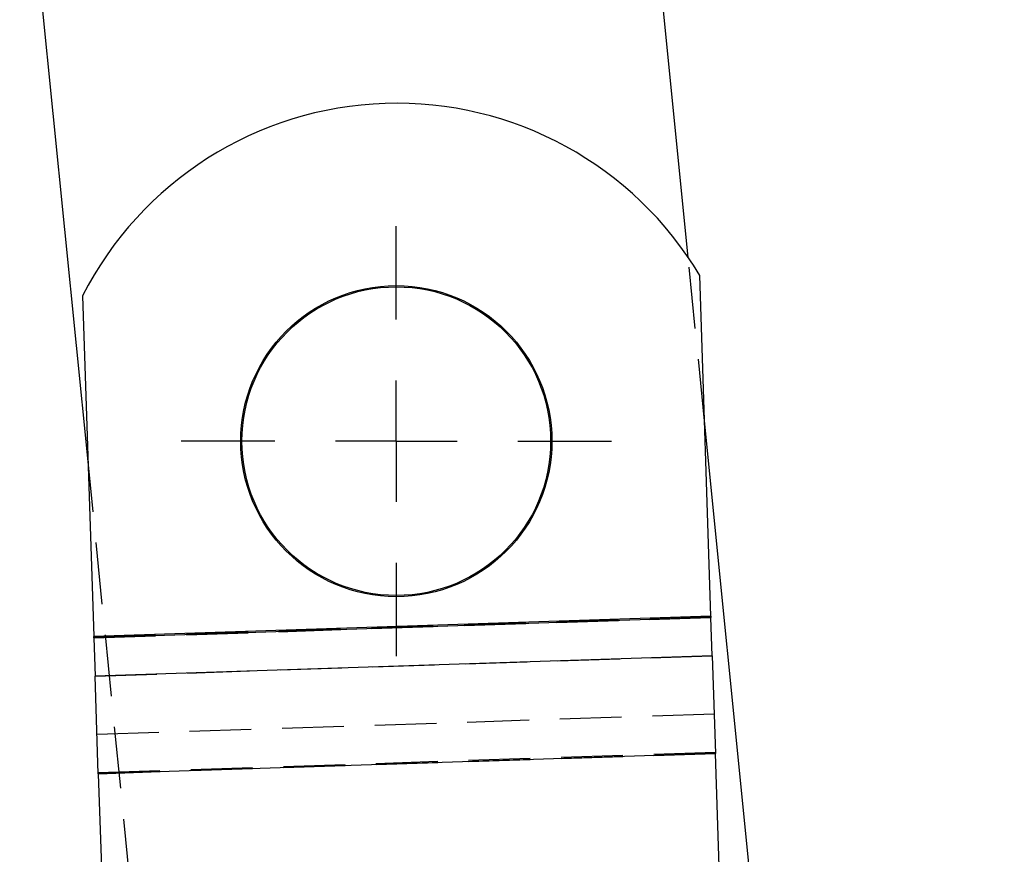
# Model space of a CAD drawing. Extents: x 39 to 778, y 26 to 580.
# Tile 25 of 41: x 261 to 302, y 380 to 414. Entities that reach past the tile are written whole.
import ezdxf

# ---------------------------------------------------------------- set-up
doc = ezdxf.new("R2010")
doc.units = 0
doc.header["$LTSCALE"] = 2
doc.linetypes.add('HIDDEN', pattern=[1.905, 1.27, -0.635])
doc.layers.get('0').update_dxf_attribs({"linetype": 'CONTINUOUS'})
doc.styles.add('SLDTEXTSTYLE0', font='TXT', dxfattribs={"width": 0.75})
doc.dimstyles.new('SLDDIMSTYLE2', dxfattribs={"dimtxt": 7, "dimasz": 6.604, "dimexe": 0, "dimexo": 0.0625, "dimgap": 1.75, "dimtad": 1, "dimdec": 0, "dimrnd": 1e-09, "dimzin": 12, "dimtxsty": 'SLDTEXTSTYLE0', "dimsah": 1, "dimcen": 0.09, "dimazin": 3, "dimtfac": 1, "dimtdec": 0, "dimtofl": 0, "dimtmove": 0, "dimatfit": 3, "dimtolj": 1, "dimtzin": 12})

# ---------------------------------------------------------------- blocks, each defined once
blk = doc.blocks.new('_D_3')
at = {"color": 179, "linetype": 'CONTINUOUS'}
for p, q in [((263.045, 534.663), (357.211, 534.663)), ((355.211, 534.663), (355.211, 216.835)), ((325.822, 216.835), (357.211, 216.835))]:
    blk.add_line(p, q, dxfattribs=at)
for points in [[(355.211, 534.663), (354.195, 528.059), (356.227, 528.059)], [(355.211, 216.835), (356.227, 223.439), (354.195, 223.439)]]:
    blk.add_solid(points, dxfattribs=at)
at = {"color": 179, "linetype": 'CONTINUOUS', "insert": (346.187, 361.461, 0.1), "char_height": 7, "attachment_point": 1, "rotation": 90, "style": 'SLDTEXTSTYLE0'}
blk.add_mtext('318', dxfattribs=at)
blk = doc.blocks.new('SW_CENTERMARKSYMBOL_0')
at = {"color": 0, "linetype": 'CONTINUOUS'}
for p, q in [((0, 5), (0, 8.85)), ((0, 0), (0, 2.5)), ((-5, 0), (-8.85, 0)), ((0, 0), (-2.5, 0)), ((0, 0), (0, -2.5)), ((0, 0), (2.5, 0)), ((5, 0), (8.85, 0)), ((0, -5), (0, -8.85))]:
    blk.add_line(p, q, dxfattribs=at)

msp = doc.modelspace()

# ---------------------------------------------------------------- linework, layer by layer
at = {"color": 7, "linetype": 'CONTINUOUS'}
for p, q in [((288.541092, 404.385446), (287.197529, 417.790656)), ((263.85628, 395.980047), (261.924153, 415.257585)), ((289.479035, 389.618958), (289.01838, 403.636506)), ((263.632084, 402.802243), (264.092739, 388.784695)), ((291.236482, 377.492556), (289.2146, 397.665608)), ((289.479035, 389.618958), (264.092739, 388.784695)), ((289.480677, 389.568985), (264.094381, 388.734722)), ((289.479035, 389.618958), (289.480677, 389.568985)), ((289.532434, 387.994047), (289.480677, 389.568985)), ((264.094381, 388.734722), (264.092739, 388.784695)), ((264.094381, 388.734722), (264.146138, 387.159784)), ((289.532434, 387.994047), (264.146138, 387.159784)), ((289.532434, 387.994047), (289.664429, 383.977465)), ((264.278134, 383.143202), (264.146138, 387.159784)), ((289.664429, 383.977465), (264.278134, 383.143202)), ((292.060902, 311.053713), (289.664429, 383.977465)), ((264.278134, 383.143202), (266.674607, 310.21945))]:
    msp.add_line(p, q, dxfattribs=at)
at = {"color": 7, "linetype": 'HIDDEN'}
for p, q in [((289.2146, 397.665608), (288.541092, 404.385446)), ((265.963105, 374.959485), (263.85628, 395.980047)), ((264.092739, 388.784695), (289.479035, 389.618958)), ((264.094381, 388.734722), (289.480677, 389.568985)), ((264.146138, 387.159784), (289.532434, 387.994047)), ((264.224735, 384.768113), (289.61103, 385.602376)), ((264.276492, 383.193175), (289.662787, 384.027438)), ((264.278134, 383.143202), (289.664429, 383.977465))]:
    msp.add_line(p, q, dxfattribs=at)
at = {"color": 7, "linetype": 'CONTINUOUS'}
for radius in [6.4, 6.35]:
    msp.add_circle((276.53544, 396.822827), radius, dxfattribs=at)
msp.add_arc((276.555235, 396.220486), 14.502667, 30.7541697, 153.0102659, dxfattribs=at)

# ---------------------------------------------------------------- block references
at = {"color": 179, "linetype": 'CONTINUOUS'}
msp.add_blockref('SW_CENTERMARKSYMBOL_0', (276.53544, 396.822827), dxfattribs=at)

# ---------------------------------------------------------------- dimensions: what is measured, and where the dimension line sits
dim = msp.add_linear_dim(base=(355.210861, 216.834853), p1=(261.04467, 534.662824), p2=(323.821847, 216.834853), angle=90, dimstyle='SLDDIMSTYLE2', dxfattribs=at)
dim.commit()
dim.dimension.update_dxf_attribs({"geometry": '_D_3', "text_midpoint": (355.210861, 372.063542), "dimtype": 160})

doc.saveas('drawing.dxf')
